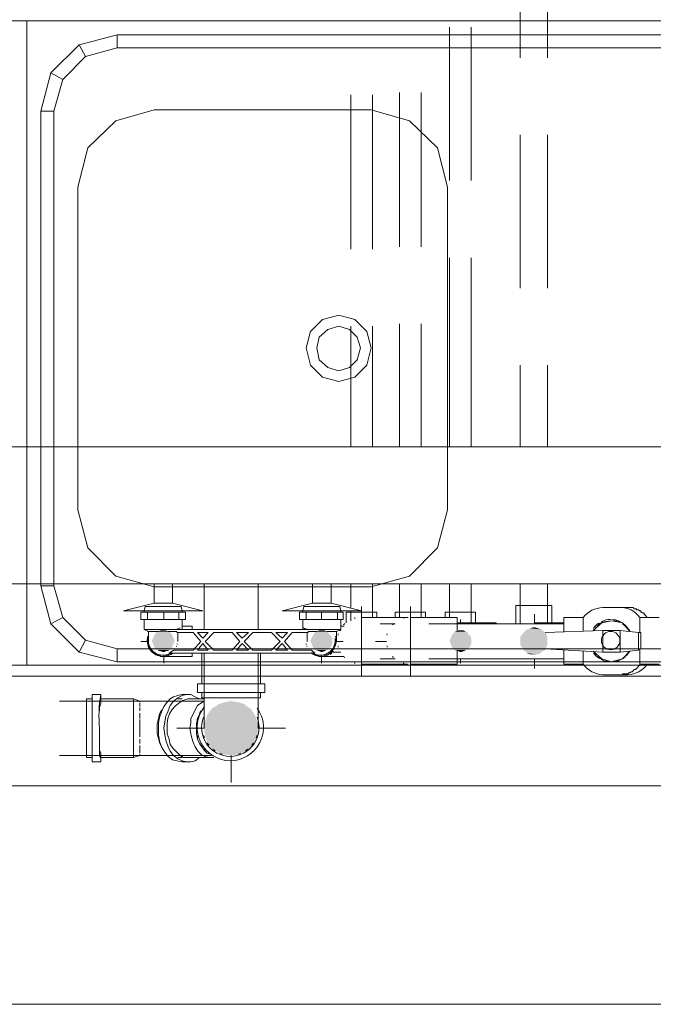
# Model space of a CAD drawing. Header units: millimetres. Extents: x 352 to 350573, y -22 to 37733.
# Tile 90 of 214: x 67721 to 68881, y 7552 to 9354. Entities that reach past the tile are written whole.
import ezdxf

# ---------------------------------------------------------------- set-up
doc = ezdxf.new("R2010")
doc.units = ezdxf.units.MM
for name, color, linetype, true_color in [('PDF$_83$-$Floor$Plan$-$В_Этаж$01_Сводный$A-DETL-MBND', 7, 'Continuous', 0xdd3700), ('PDF$_83$-$Floor$Plan$-$В_Этаж$01_Сводный$P-PIPE-CNTR', 150, 'Continuous', 0x007fff), ('PDF$_83$new_ifc_RVT-1-В_Этаж$01_Сводный$A-WALL', 7, 'Continuous', 0xdddd6e), ('PDF$_83$new_ifc_RVT-1-В_Этаж$01_Сводный$I-FURN', 7, 'Continuous', 0xbababa)]:
    doc.layers.add(name, color=color, linetype=linetype, true_color=true_color)
for name, color, linetype in [('PDF$_83$-$Floor$Plan$-$В_Этаж$01_Сводный$M-EQPM', 2, 'Continuous'), ('PDF$_83$-$Floor$Plan$-$В_Этаж$01_Сводный$M-HVAC-DUCT', 5, 'Continuous'), ('PDF$_83$-$Floor$Plan$-$В_Этаж$01_Сводный$P-PIPE', 3, 'Continuous')]:
    doc.layers.add(name, color=color, linetype=linetype)

msp = doc.modelspace()

# ---------------------------------------------------------------- linework, layer by layer
at = {"layer": 'PDF$_83$-$Floor$Plan$-$В_Этаж$01_Сводный$A-DETL-MBND', "color": 150, "lineweight": 0, "true_color": 0x007fff}
for points in [[(68637.6, 9567.1), (68637.6, 9284.6)], [(68687.3, 9284.6), (68687.3, 9567.1)], [(68637.6, 9143.4), (68637.6, 8862.9)], [(68687.3, 8862.9), (68687.3, 9143.4)], [(68637.6, 8721.7), (68637.6, 8572.5)], [(68687.3, 8572.5), (68687.3, 8721.7)], [(68637.6, 8321.9), (68637.6, 8248.3)], [(68687.3, 8250.3), (68687.3, 8321.9)], [(68695.3, 8250.3), (68695.3, 8282.1), (68663.5, 8282.1), (68629.6, 8282.1), (68629.6, 8248.3)], [(68663.5, 8184.6), (68661.5, 8184.6), (68659.5, 8184.6), (68657.5, 8184.6), (68655.5, 8184.6)]]:
    msp.add_lwpolyline(points, dxfattribs=at)
at = {"layer": 'PDF$_83$-$Floor$Plan$-$В_Этаж$01_Сводный$A-DETL-MBND', "color": 220, "lineweight": 0, "true_color": 0xff00bf}
for points in [[(68508.3, 9340.3), (68508.3, 9059.8)], [(68548.1, 9059.8), (68548.1, 9340.3)], [(68508.3, 8918.6), (68508.3, 8572.5)], [(68548.1, 8572.5), (68548.1, 8918.6)], [(68508.3, 8321.9), (68508.3, 8260.2)], [(68548.1, 8250.3), (68548.1, 8321.9)], [(68556, 8250.3), (68556, 8270.1), (68528.2, 8270.1), (68500.3, 8270.1), (68500.3, 8260.2)]]:
    msp.add_lwpolyline(points, dxfattribs=at)
at = {"layer": 'PDF$_83$-$Floor$Plan$-$В_Этаж$01_Сводный$A-DETL-MBND', "color": 5, "lineweight": 0}
for points in [[(68327.3, 9217), (68327.3, 8934.5)], [(68367.1, 8934.5), (68367.1, 9217)], [(68327.3, 8793.3), (68327.3, 8572.5)], [(68367.1, 8572.5), (68367.1, 8793.3)], [(68327.3, 8321.9), (68327.3, 8278.1)], [(68367.1, 8260.2), (68367.1, 8321.9)], [(68327.3, 8272.1), (68327.3, 8254.2)], [(68375, 8260.2), (68375, 8270.1), (68347.2, 8270.1), (68319.3, 8270.1), (68319.3, 8250.3)]]:
    msp.add_lwpolyline(points, dxfattribs=at)
at = {"layer": 'PDF$_83$-$Floor$Plan$-$В_Этаж$01_Сводный$A-DETL-MBND', "color": 1, "lineweight": 0}
for points in [[(68416.8, 9221), (68416.8, 8938.5)], [(68456.6, 8938.5), (68456.6, 9221)], [(68416.8, 8797.3), (68416.8, 8572.5)], [(68456.6, 8572.5), (68456.6, 8797.3)], [(68416.8, 8321.9), (68416.8, 8260.2)], [(68456.6, 8260.2), (68456.6, 8321.9)], [(68464.5, 8260.2), (68464.5, 8270.1), (68436.7, 8270.1), (68408.8, 8270.1), (68408.8, 8260.2)]]:
    msp.add_lwpolyline(points, dxfattribs=at)
at = {"layer": 'PDF$_83$-$Floor$Plan$-$В_Этаж$01_Сводный$A-DETL-MBND', "lineweight": 0}
for points in [[(67941.4, 8105), (67941.4, 8107), (67794.2, 8107)], [(67941.4, 8103.1), (67941.4, 8101.1), (67941.4, 8099.1)], [(67941.4, 8095.1), (67941.4, 8089.1)], [(67941.4, 8085.1), (67941.4, 8081.2), (67941.4, 8075.2)], [(67941.4, 8071.2), (67941.4, 8065.3), (67941.4, 8057.3), (67941.4, 8049.3), (67941.4, 8043.4)], [(67941.4, 8037.4), (67941.4, 8029.5)], [(67941.4, 8025.5), (67941.4, 8017.5)], [(67794.2, 8007.6), (67941.4, 8007.6), (67941.4, 8009.6)], [(67941.4, 8015.5), (67941.4, 8013.5), (67941.4, 8011.6)]]:
    msp.add_lwpolyline(points, dxfattribs=at)
at = {"layer": 'PDF$_83$-$Floor$Plan$-$В_Этаж$01_Сводный$M-EQPM', "lineweight": 0}
for points in [[(68019, 8270.1), (68019, 8272.1), (68017, 8280.1), (67951.3, 8280.1), (67949.3, 8272.1), (67949.3, 8270.1)], [(68019, 8272.1), (67949.3, 8272.1)], [(68309.4, 8270.1), (68309.4, 8272.1), (68307.4, 8280.1), (68241.8, 8280.1), (68239.8, 8272.1), (68239.8, 8270.1)], [(68309.4, 8272.1), (68239.8, 8272.1)], [(67985.2, 8270.1), (67985.2, 8256.2), (67955.3, 8256.2), (67943.4, 8256.2), (67943.4, 8270.1), (67955.3, 8270.1), (67985.2, 8270.1), (68013, 8270.1), (68024.9, 8270.1), (68024.9, 8256.2), (68013, 8256.2), (67985.2, 8256.2)], [(67949.3, 8256.2), (67949.3, 8238.3), (67957.3, 8234.3), (67957.3, 8216.4)], [(67955.3, 8256.2), (67955.3, 8270.1)], [(68013, 8270.1), (68013, 8256.2)], [(68019, 8238.3), (68019, 8256.2)], [(68273.6, 8270.1), (68273.6, 8256.2), (68245.7, 8256.2), (68233.8, 8256.2), (68233.8, 8270.1), (68245.7, 8270.1), (68273.6, 8270.1), (68303.4, 8270.1), (68313.4, 8270.1), (68313.4, 8256.2), (68303.4, 8256.2), (68273.6, 8256.2)], [(68239.8, 8256.2), (68239.8, 8238.3)], [(68245.7, 8256.2), (68245.7, 8270.1)], [(68301.4, 8216.4), (68301.4, 8234.3), (68309.4, 8238.3), (68309.4, 8256.2)], [(68303.4, 8270.1), (68303.4, 8256.2)], [(68309.4, 8238.3), (68241.8, 8238.3), (68017, 8238.3), (67949.3, 8238.3)], [(68017, 8238.3), (68017, 8238.3)], [(68241.8, 8238.3), (68241.8, 8238.3)], [(67975.2, 8234.3), (67957.3, 8234.3)], [(68265.6, 8234.3), (68249.7, 8234.3), (68249.7, 8232.3), (68219.9, 8232.3), (68206, 8216.4), (68219.9, 8200.5), (68255.7, 8200.5), (68261.6, 8194.6), (67995.1, 8194.6), (68003.1, 8200.5), (68038.9, 8200.5), (68052.8, 8216.4), (68038.9, 8232.3), (68009, 8232.3), (68009, 8234.3), (67993.1, 8234.3)], [(68011, 8216.4), (68011, 8232.3)], [(68247.7, 8232.3), (68247.7, 8216.4)], [(68301.4, 8234.3), (68283.5, 8234.3)]]:
    msp.add_lwpolyline(points, dxfattribs=at)
for points in [[(68066.7, 8232.3), (68056.8, 8222.4), (68046.8, 8232.3)], [(68076.7, 8200.5), (68060.7, 8216.4), (68076.7, 8232.3), (68110.5, 8232.3), (68124.4, 8216.4), (68110.5, 8200.5)], [(68128.4, 8222.4), (68118.4, 8232.3), (68140.3, 8232.3)], [(68148.3, 8200.5), (68132.4, 8216.4), (68148.3, 8232.3), (68182.1, 8232.3), (68198, 8216.4), (68182.1, 8200.5)], [(68190, 8232.3), (68211.9, 8232.3), (68202, 8222.4)], [(68046.8, 8200.5), (68056.8, 8212.5), (68066.7, 8200.5)], [(68118.4, 8200.5), (68128.4, 8212.5), (68140.3, 8200.5)], [(68190, 8200.5), (68202, 8212.5), (68211.9, 8200.5)]]:
    msp.add_lwpolyline(points, close=True, dxfattribs=at)
for centre, radius, start, end in [((67703.6, 9022.3), 841.2, 291.1263, 291.7259), ((68552.1, 9022.3), 841.2, 248.2741, 248.8737), ((67983.6, 8217.8), 26.8, 193.3262, 196.6778), ((67983.6, 8217.8), 26.9, 335.562, 337.6039), ((67983.6, 8217.8), 26.9, 344.6903, 346.2063), ((67983.6, 8217.8), 26.9, 345.7392, 347.7828), ((68272.1, 8217.8), 26.9, 192.2172, 194.2608), ((68272.1, 8217.8), 26.9, 193.7937, 195.3097), ((68272.1, 8217.8), 26.9, 202.3961, 204.438), ((68272.1, 8217.8), 26.8, 343.3222, 346.6738), ((67983.6, 8217.8), 26.9, 225, 226.6751), ((67983.6, 8217.8), 26.9, 252.9328, 256.2725), ((67983.6, 8217.8), 26.9, 279.6409, 285.0012), ((67983.6, 8217.8), 26.9, 288.8475, 292.2968), ((67983.6, 8217.8), 26.8, 298.0036, 304.2614), ((68272.1, 8217.8), 26.8, 235.7386, 241.9964), ((68272.1, 8217.8), 26.9, 254.999, 257.7989), ((68272.1, 8217.8), 26.8, 283.3262, 286.6778), ((68272.1, 8217.8), 26.9, 313.3249, 315)]:
    msp.add_arc(centre, radius, start, end, dxfattribs=at)
at = {"layer": 'PDF$_83$-$Floor$Plan$-$В_Этаж$01_Сводный$M-HVAC-DUCT', "lineweight": 0}
msp.add_lwpolyline([(70591, 8572.5), (67000.5, 8572.5), (67000.5, 8321.9), (70591, 8321.9)], close=True, dxfattribs=at)
at = {"layer": 'PDF$_83$-$Floor$Plan$-$В_Этаж$01_Сводный$P-PIPE', "color": 150, "lineweight": 0, "true_color": 0x007fff}
for points in [[(67967.3, 8321.9), (67967.3, 8286.1), (67911.6, 8272.1), (67949.3, 8272.1), (67949.3, 8270.1)], [(68019, 8270.1), (68019, 8272.1), (68056.8, 8272.1), (68001.1, 8286.1), (68001.1, 8321.9)], [(67967.3, 8286.1), (68001.1, 8286.1)], [(67949.3, 8256.2), (67949.3, 8244.3)], [(68036.9, 8238.3), (68036.9, 8244.3), (68019, 8244.3), (68019, 8256.2)], [(67949.3, 8244.3), (67949.3, 8244.3)], [(67949.3, 8244.3), (67949.3, 8244.3)], [(68019, 8244.3), (68019, 8244.3)], [(68019, 8244.3), (68019, 8244.3)], [(68717.2, 8250.3), (68663.5, 8250.3), (68663.5, 8248.3)], [(67955.3, 8234.3), (67957.3, 8234.3)], [(67957.3, 8224.4), (67957.3, 8222.4), (67957.3, 8220.4), (67955.3, 8218.4), (67955.3, 8216.4), (67957.3, 8214.4), (67957.3, 8212.5), (67957.3, 8210.5), (67957.3, 8208.5), (67957.3, 8206.5), (67959.3, 8206.5), (67959.3, 8204.5), (67959.3, 8202.5), (67961.3, 8202.5), (67961.3, 8200.5), (67963.3, 8198.5), (67963.3, 8196.5), (67965.3, 8196.5), (67967.3, 8194.6), (67969.2, 8194.6), (67969.2, 8192.6), (67971.2, 8192.6), (67973.2, 8192.6), (67973.2, 8190.6), (67975.2, 8190.6), (67977.2, 8190.6), (67979.2, 8190.6), (67979.2, 8188.6), (67981.2, 8188.6), (67983.2, 8188.6), (67985.2, 8188.6), (68036.9, 8188.6), (68036.9, 8194.6)], [(67985.2, 8188.6), (67991.1, 8190.6)], [(67993.1, 8190.6), (67997.1, 8192.6)], [(68663.5, 8184.6), (68717.2, 8184.6)], [(68663.5, 8184.6), (68663.5, 8184.6)]]:
    msp.add_lwpolyline(points, dxfattribs=at)
at = {"layer": 'PDF$_83$-$Floor$Plan$-$В_Этаж$01_Сводный$P-PIPE', "color": 22, "lineweight": 0, "true_color": 0xdd3700}
for points in [[(68058.8, 8321.9), (68058.8, 8238.3)], [(68158.2, 8238.3), (68158.2, 8321.9)], [(68054.8, 8194.6), (68054.8, 8138.9)], [(68058.8, 8194.6), (68058.8, 8109), (68058.8, 8107), (68058.8, 8105), (68058.8, 8103.1), (68058.8, 8101.1), (68058.8, 8099.1), (68058.8, 8097.1), (68058.8, 8095.1), (68058.8, 8093.1), (68058.8, 8091.1), (68058.8, 8089.1), (68058.8, 8087.1), (68058.8, 8085.1), (68058.8, 8083.2), (68058.8, 8081.2), (68058.8, 8079.2), (68058.8, 8077.2), (68058.8, 8075.2), (68058.8, 8073.2), (68058.8, 8071.2), (68058.8, 8069.2), (68058.8, 8067.2), (68058.8, 8065.3), (68058.8, 8063.3), (68058.8, 8061.3), (68058.8, 8059.3), (68058.8, 8057.3)], [(68158.2, 8057.3), (68158.2, 8059.3), (68158.2, 8061.3), (68158.2, 8063.3), (68158.2, 8065.3), (68158.2, 8067.2), (68158.2, 8069.2), (68158.2, 8071.2), (68158.2, 8073.2), (68158.2, 8075.2), (68158.2, 8077.2), (68158.2, 8079.2), (68158.2, 8081.2), (68158.2, 8083.2), (68158.2, 8085.1), (68158.2, 8087.1), (68158.2, 8089.1), (68158.2, 8091.1), (68158.2, 8093.1), (68158.2, 8095.1), (68158.2, 8097.1), (68158.2, 8099.1), (68158.2, 8101.1), (68158.2, 8103.1), (68158.2, 8105), (68158.2, 8107), (68158.2, 8109), (68158.2, 8194.6)], [(68162.2, 8138.9), (68162.2, 8194.6)], [(67853.9, 8111), (67843.9, 8111), (67843.9, 8109), (67843.9, 8107), (67843.9, 8103.1), (67843.9, 8097.1), (67843.9, 8091.1), (67843.9, 8083.2), (67843.9, 8075.2), (67843.9, 8067.2), (67843.9, 8057.3), (67843.9, 8047.4), (67843.9, 8037.4), (67843.9, 8027.5), (67843.9, 8019.5), (67843.9, 8013.5), (67843.9, 8007.6), (67843.9, 8003.6), (67853.9, 8003.6)], [(67867.8, 8089.1), (67867.8, 8095.1), (67869.8, 8103.1), (67869.8, 8107), (67869.8, 8109), (67869.8, 8111), (67869.8, 8115), (67869.8, 8117), (67869.8, 8119), (67853.9, 8119), (67853.9, 8117), (67853.9, 8115), (67853.9, 8111), (67853.9, 8105), (67853.9, 8097.1), (67853.9, 8087.1), (67853.9, 8077.2), (67853.9, 8067.2), (67853.9, 8057.3), (67853.9, 8045.4), (67853.9, 8033.4), (67853.9, 8023.5), (67853.9, 8013.5), (67853.9, 8005.6), (67853.9, 7999.6), (67853.9, 7997.6), (67853.9, 7995.6), (67869.8, 7995.6)], [(67941.4, 8107), (67929.5, 8111), (67869.8, 8111)], [(67929.5, 8111), (67929.5, 8109), (67929.5, 8107), (67929.5, 8103.1), (67929.5, 8099.1), (67929.5, 8091.1), (67929.5, 8083.2), (67929.5, 8075.2), (67929.5, 8067.2), (67929.5, 8057.3), (67929.5, 8047.4), (67929.5, 8039.4), (67929.5, 8029.5), (67929.5, 8023.5), (67929.5, 8015.5), (67929.5, 8011.6), (67929.5, 8007.6), (67929.5, 8003.6)], [(68054.8, 8122.9), (68054.8, 8113), (68162.2, 8113), (68162.2, 8122.9)], [(67941.4, 8105), (67941.4, 8107), (67961.3, 8107), (67963.3, 8107), (67965.3, 8107), (67967.3, 8107), (67969.2, 8107), (67971.2, 8107), (67973.2, 8107), (67975.2, 8107), (67977.2, 8107), (67979.2, 8107), (67981.2, 8107), (67983.2, 8107), (67985.2, 8107), (67987.1, 8107), (67989.1, 8107), (67991.1, 8107), (67993.1, 8107), (67995.1, 8107), (67997.1, 8107), (68058.8, 8107), (68052.8, 8103.1), (68046.8, 8099.1), (68042.8, 8091.1), (68038.9, 8083.2), (68034.9, 8075.2), (68034.9, 8067.2), (68032.9, 8057.3), (68034.9, 8067.2), (68034.9, 8075.2), (68038.9, 8083.2), (68042.8, 8091.1), (68046.8, 8099.1), (68052.8, 8103.1), (68058.8, 8107)], [(67941.4, 8107), (67941.4, 8107)], [(67941.4, 8101.1), (67941.4, 8099.1), (67941.4, 8097.1)], [(67941.4, 8095.1), (67941.4, 8093.1)], [(67941.4, 8081.2), (67941.4, 8075.2)], [(67941.4, 8073.2), (67941.4, 8071.2), (67941.4, 8069.2)], [(67941.4, 8043.4), (67941.4, 8041.4)], [(67941.4, 8043.4), (67941.4, 8043.4)], [(67867.8, 8025.5), (67867.8, 8017.5), (67869.8, 8011.6), (67869.8, 8007.6), (67869.8, 8003.6)], [(67941.4, 8037.4), (67941.4, 8031.4)], [(67941.4, 8021.5), (67941.4, 8019.5)], [(67941.4, 8017.5), (67941.4, 8015.5), (67941.4, 8013.5)], [(67941.4, 8007.6), (67941.4, 8007.6)], [(68072.7, 8007.6), (67997.1, 8007.6), (67995.1, 8007.6), (67993.1, 8007.6), (67991.1, 8007.6), (67989.1, 8007.6), (67987.1, 8007.6), (67985.2, 8007.6), (67983.2, 8007.6), (67981.2, 8007.6), (67979.2, 8007.6), (67977.2, 8007.6), (67975.2, 8007.6), (67973.2, 8007.6), (67971.2, 8007.6), (67969.2, 8007.6), (67967.3, 8007.6), (67965.3, 8007.6), (67963.3, 8007.6), (67961.3, 8007.6), (67941.4, 8007.6)]]:
    msp.add_lwpolyline(points, dxfattribs=at)
at = {"layer": 'PDF$_83$-$Floor$Plan$-$В_Этаж$01_Сводный$P-PIPE', "color": 220, "lineweight": 0, "true_color": 0xff00bf}
for points in [[(68257.7, 8321.9), (68257.7, 8286.1), (68202, 8272.1), (68239.8, 8272.1), (68239.8, 8270.1)], [(68309.4, 8270.1), (68309.4, 8272.1), (68347.2, 8272.1), (68291.5, 8286.1), (68291.5, 8321.9)], [(68257.7, 8286.1), (68291.5, 8286.1)], [(68239.8, 8256.2), (68239.8, 8244.3)], [(68315.4, 8244.3), (68309.4, 8244.3), (68309.4, 8256.2)], [(68239.8, 8244.3), (68239.8, 8244.3)], [(68239.8, 8244.3), (68239.8, 8244.3)], [(68309.4, 8236.3), (68307.4, 8236.3)], [(68309.4, 8244.3), (68309.4, 8244.3)], [(68309.4, 8244.3), (68309.4, 8244.3)], [(68593.8, 8248.3), (68593.8, 8250.3), (68554.1, 8250.3), (68522.2, 8250.3)], [(68301.4, 8234.3), (68301.4, 8234.3)], [(68257.7, 8194.6), (68259.7, 8192.6), (68261.6, 8192.6), (68263.6, 8190.6), (68265.6, 8190.6), (68267.6, 8190.6), (68269.6, 8188.6), (68271.6, 8188.6), (68273.6, 8188.6), (68315.4, 8188.6)], [(68273.6, 8188.6), (68281.5, 8190.6)], [(68283.5, 8190.6), (68287.5, 8192.6)], [(68289.5, 8192.6), (68295.5, 8198.5)], [(68295.5, 8196.5), (68309.4, 8196.5)], [(68522.2, 8184.6), (68554.1, 8184.6), (68593.8, 8184.6)], [(68593.8, 8184.6), (68593.8, 8184.6)]]:
    msp.add_lwpolyline(points, dxfattribs=at)
at = {"layer": 'PDF$_83$-$Floor$Plan$-$В_Этаж$01_Сводный$P-PIPE', "color": 1, "lineweight": 0}
for points in [[(68856.4, 8260.2, 0.26679), (68820.6, 8278.1), (68788.8, 8278.1, 0.224866), (68753, 8260.2)], [(68821.5, 8252, 0.108182), (68805.5, 8256.5, -0.108182), (68820.6, 8252.2), (68824.6, 8250.3)], [(68788.8, 8182.6), (68786.8, 8182.6, 0.116871), (68803.2, 8179, -0.116871), (68785.8, 8183.1)], [(68830.5, 8188.6), (68824.6, 8184.6), (68820.6, 8182.6, -0.108182), (68805.5, 8179, 0.108182), (68821.5, 8183.5)], [(68753, 8174.7, 0.217), (68788.8, 8154.8), (68820.6, 8154.8), (68822.6, 8154.8), (68824.6, 8154.8), (68824.6, 8156.8), (68826.6, 8156.8), (68828.6, 8156.8), (68830.5, 8156.8), (68832.5, 8156.8), (68834.5, 8156.8), (68836.5, 8158.7), (68838.5, 8158.7), (68840.5, 8160.7), (68842.5, 8160.7), (68844.5, 8162.7), (68846.5, 8164.7), (68848.5, 8164.7), (68850.4, 8166.7), (68852.4, 8168.7), (68854.4, 8170.7), (68856.4, 8172.7), (68856.4, 8174.7), (68892.2, 8174.7)]]:
    msp.add_lwpolyline(points, format="xyb", dxfattribs=at)
at = {"layer": 'PDF$_83$-$Floor$Plan$-$В_Этаж$01_Сводный$P-PIPE', "color": 5, "lineweight": 0}
for points in [[(68800.7, 8278.1), (68802.7, 8278.1)], [(68870.3, 8260.2), (68868.3, 8262.2), (68866.4, 8264.2), (68864.4, 8266.2), (68864.4, 8268.2), (68862.4, 8268.2), (68860.4, 8270.1), (68858.4, 8270.1), (68858.4, 8272.1), (68856.4, 8272.1), (68854.4, 8274.1), (68852.4, 8274.1), (68850.4, 8274.1), (68850.4, 8276.1), (68848.5, 8276.1), (68846.5, 8276.1), (68844.5, 8278.1), (68842.5, 8278.1), (68840.5, 8278.1), (68838.5, 8278.1), (68836.5, 8278.1), (68834.5, 8278.1), (68820.6, 8278.1)], [(68432.7, 8260.2), (68347.2, 8260.2), (68347.2, 8174.7), (68432.7, 8174.7)], [(68808.7, 8254.2), (68810.7, 8254.2)], [(68814.6, 8254.2), (68812.6, 8254.2)], [(68408.8, 8248.3), (68381, 8248.3)], [(68381, 8184.6), (68408.8, 8184.6)], [(68812.6, 8180.6), (68814.6, 8180.6)], [(68802.7, 8154.8), (68800.7, 8154.8)]]:
    msp.add_lwpolyline(points, dxfattribs=at)
for points in [[(68335.6, 8259.3, 0.011767), (68333.6, 8258.8, -0.011767)], [(68811.9, 8256.2, 0.010811), (68810.2, 8255.9, -0.010811)], [(68316.7, 8249.2, 0.02009), (68314.3, 8246.8, -0.02009)], [(68314.6, 8188.4, 0.014621), (68316.3, 8186.7, -0.014621)], [(68333.6, 8176.7, 0.011767), (68335.6, 8176.2, -0.011767)]]:
    msp.add_lwpolyline(points, format="xyb", close=True, dxfattribs=at)
at = {"layer": 'PDF$_83$-$Floor$Plan$-$В_Этаж$01_Сводный$P-PIPE', "color": 1, "lineweight": 0}
for points in [[(68522.2, 8236.3), (68522.2, 8260.2), (68436.7, 8260.2), (68436.7, 8174.7), (68522.2, 8174.7), (68522.2, 8198.5)], [(68753, 8236.3), (68753, 8260.2), (68717.2, 8260.2), (68717.2, 8234.3)], [(68838.5, 8234.3), (68824.6, 8250.3), (68804.7, 8254.2), (68786.8, 8250.3), (68770.9, 8236.3)], [(68790.8, 8252.2), (68804.7, 8254.2), (68818.6, 8252.2)], [(68892.2, 8260.2), (68856.4, 8260.2), (68856.4, 8232.3)], [(68717.2, 8248.3), (68470.5, 8248.3)], [(68788.8, 8236.3), (68683.4, 8232.3)], [(68772.9, 8236.3), (68776.8, 8242.3)], [(68778.8, 8244.3), (68784.8, 8250.3)], [(68786.8, 8250.3), (68788.8, 8252.2)], [(68788.8, 8252.2), (68788.8, 8252.2)], [(68820.6, 8252.2), (68820.6, 8252.2)], [(68854.4, 8232.3), (68858.4, 8232.3), (68858.4, 8202.5), (68854.4, 8200.5), (68854.4, 8232.3), (68820.6, 8236.3)], [(68824.6, 8248.3), (68830.5, 8244.3)], [(68832.5, 8242.3), (68838.5, 8236.3)], [(68683.4, 8202.5), (68788.8, 8196.5)], [(68717.2, 8200.5), (68717.2, 8174.7), (68753, 8174.7), (68753, 8198.5)], [(68820.6, 8196.5), (68854.4, 8200.5)], [(68856.4, 8200.5), (68856.4, 8174.7)], [(68470.5, 8184.6), (68717.2, 8184.6)], [(68770.9, 8198.5), (68786.8, 8184.6), (68804.7, 8178.6), (68824.6, 8184.6), (68838.5, 8198.5), (68832.5, 8190.6)], [(68776.8, 8190.6), (68772.9, 8196.5)], [(68784.8, 8184.6), (68778.8, 8188.6)], [(68788.8, 8182.6), (68788.8, 8182.6)], [(68820.6, 8182.6), (68820.6, 8182.6)], [(68818.6, 8180.6), (68804.7, 8178.6), (68790.8, 8180.6)]]:
    msp.add_lwpolyline(points, dxfattribs=at)
for points in [[(68803.2, 8256.6, 0.116871), (68785.8, 8252.4, -0.116871)], [(68781.4, 8249.8, 0.089278), (68771.6, 8240.2, -0.089278)], [(68835.7, 8238.9, 0.091477), (68826.1, 8249.1, -0.091477)], [(68786.3, 8217.8, 1), (68820.1, 8217.8, 1)], [(68771.5, 8195.5, 0.090608), (68781.4, 8185.7, -0.090608)], [(68826.1, 8186.4, 0.091477), (68835.7, 8196.7, -0.091477)]]:
    msp.add_lwpolyline(points, format="xyb", close=True, dxfattribs=at)
msp.add_lwpolyline([(68820.6, 8196.5), (68820.6, 8236.3), (68788.8, 8236.3), (68788.8, 8196.5)], close=True, dxfattribs=at)
at = {"layer": 'PDF$_83$-$Floor$Plan$-$В_Этаж$01_Сводный$P-PIPE', "color": 150, "lineweight": 0, "true_color": 0x007fff}
for points in [[(67999.1, 8192.6), (68001.1, 8194.6, -0.622317), (67954.8, 8217.8, -0.071332), (67956, 8225.9)], [(67957.1, 8221.8, 0.037407), (67956.8, 8217.8, 0.610772), (67999.3, 8195.9)]]:
    msp.add_lwpolyline(points, format="xyb", dxfattribs=at)
at = {"layer": 'PDF$_83$-$Floor$Plan$-$В_Этаж$01_Сводный$P-PIPE', "color": 220, "lineweight": 0, "true_color": 0xff00bf}
for points in [[(68254.5, 8194.9, 0.622317), (68300.9, 8217.8, 0.071332), (68299.8, 8225.9)], [(68256.4, 8195.9, 0.610772), (68298.9, 8217.8, 0.037407), (68298.6, 8221.8)]]:
    msp.add_lwpolyline(points, format="xyb", dxfattribs=at)
at = {"layer": 'PDF$_83$-$Floor$Plan$-$В_Этаж$01_Сводный$P-PIPE', "color": 5, "lineweight": 0}
for points in [[(68810.2, 8179.6, 0.010811), (68811.9, 8179.3, -0.010811), (68810.7, 8178.6), (68808.7, 8180.6)], [(68820.6, 8154.8), (68834.5, 8154.8, 0.217), (68870.3, 8174.7)]]:
    msp.add_lwpolyline(points, format="xyb", dxfattribs=at)
at = {"layer": 'PDF$_83$-$Floor$Plan$-$В_Этаж$01_Сводный$P-PIPE', "color": 22, "lineweight": 0, "true_color": 0xdd3700}
for points in [[(68170.1, 8138.9), (68046.8, 8138.9), (68046.8, 8122.9), (68170.1, 8122.9)], [(67975.2, 8057.3), (67975.2, 8067.2), (67977.2, 8077.2), (67981.2, 8087.1), (67985.2, 8097.1), (67991.1, 8105), (67997.1, 8111), (68003.1, 8115), (68011, 8117), (68019, 8119), (68028.9, 8119), (68019, 8119), (68011, 8117), (68003.1, 8115), (67997.1, 8111), (67991.1, 8105), (67985.2, 8097.1), (67981.2, 8087.1), (67977.2, 8077.2), (67975.2, 8067.2)], [(67985.2, 8057.3), (67987.1, 8069.2), (67989.1, 8079.2), (67993.1, 8089.1), (67997.1, 8099.1), (68003.1, 8107), (68011, 8113), (68019, 8117), (68026.9, 8119), (68034.9, 8119), (68042.8, 8115), (68050.8, 8111), (68042.8, 8115), (68034.9, 8119), (68026.9, 8119), (68019, 8117), (68011, 8113), (68003.1, 8107), (67997.1, 8099.1), (67993.1, 8089.1), (67989.1, 8079.2), (67987.1, 8069.2), (67985.2, 8057.3), (67987.1, 8045.4), (67989.1, 8035.4), (67993.1, 8023.5), (67997.1, 8015.5), (68003.1, 8007.6), (68011, 8001.6), (68019, 7997.6), (68026.9, 7995.6), (68034.9, 7995.6), (68042.8, 7997.6), (68050.8, 8003.6), (68042.8, 7997.6), (68034.9, 7995.6), (68026.9, 7995.6), (68019, 7997.6), (68011, 8001.6), (68003.1, 8007.6), (67997.1, 8015.5), (67993.1, 8023.5), (67989.1, 8035.4), (67987.1, 8045.4)], [(68011, 8111), (68019, 8111)], [(68028.9, 8111), (68058.8, 8111)], [(68046.8, 8037.4), (68046.8, 8043.4), (68046.8, 8037.4), (68044.8, 8047.4), (68044.8, 8057.3), (68044.8, 8065.3), (68046.8, 8075.2), (68050.8, 8083.2), (68054.8, 8089.1), (68058.8, 8097.1), (68058.8, 8095.1), (68058.8, 8097.1), (68054.8, 8089.1), (68050.8, 8083.2), (68046.8, 8075.2), (68044.8, 8065.3), (68044.8, 8055.3), (68044.8, 8047.4)], [(67973.2, 8057.3), (67973.2, 8065.3), (67975.2, 8075.2), (67977.2, 8083.2), (67981.2, 8091.1), (67977.2, 8083.2), (67975.2, 8075.2), (67973.2, 8065.3), (67973.2, 8057.3), (67973.2, 8047.4), (67975.2, 8039.4), (67977.2, 8031.4), (67981.2, 8023.5), (67977.2, 8031.4), (67975.2, 8039.4), (67973.2, 8047.4)], [(68046.8, 8071.2), (68046.8, 8075.2)], [(68050.8, 8085.1), (68052.8, 8089.1)], [(68019, 7995.6), (68009, 7997.6), (68001.1, 7999.6), (67993.1, 8005.6), (67987.1, 8013.5), (67981.2, 8023.5), (67977.2, 8033.4), (67975.2, 8045.4), (67975.2, 8057.3), (67975.2, 8045.4), (67977.2, 8033.4), (67981.2, 8023.5), (67987.1, 8013.5), (67993.1, 8005.6), (68001.1, 7999.6), (68009, 7997.6), (68019, 7995.6), (68028.9, 7995.6)], [(68028.9, 8003.6), (68021, 8003.6), (68015, 8007.6), (68009, 8013.5), (68003.1, 8019.5), (67997.1, 8027.5), (67995.1, 8037.4), (67991.1, 8047.4), (67991.1, 8057.3), (67991.1, 8047.4), (67995.1, 8037.4), (67997.1, 8027.5), (68003.1, 8019.5), (68009, 8013.5), (68015, 8007.6), (68021, 8003.6), (68028.9, 8003.6), (68070.7, 8003.6)], [(68070.7, 8009.6), (68066.7, 8011.6), (68070.7, 8009.6), (68064.7, 8011.6), (68058.8, 8017.5), (68054.8, 8023.5), (68050.8, 8029.5), (68046.8, 8037.4), (68050.8, 8029.5), (68054.8, 8023.5), (68058.8, 8017.5), (68064.7, 8011.6)], [(68052.8, 8025.5), (68050.8, 8029.5)], [(68019, 8003.6), (68011, 8003.6)], [(68060.7, 8015.5), (68058.8, 8019.5)]]:
    msp.add_lwpolyline(points, close=True, dxfattribs=at)
for points in [[(67869.8, 8119, 0.071068), (67867.8, 8057.3), (67867.8, 8045.4), (67867.8, 8035.4), (67867.8, 8023.5), (67867.8, 8015.5), (67867.8, 8007.6), (67869.8, 8001.6), (67869.8, 7997.6), (67869.8, 7995.6), (67869.8, 7997.6), (67869.8, 8003.6), (67929.5, 8003.6), (67941.4, 8007.6), (67941.4, 8009.6)], [(68057.7, 8094, 0.61087), (68107, 7998, 0.610936), (68156.2, 8094)], [(68057.7, 8077.4, 0.525363), (68107, 8005.9, 0.525149), (68156.2, 8077.4)]]:
    msp.add_lwpolyline(points, format="xyb", dxfattribs=at)
msp.add_lwpolyline([(68028.9, 8111, 0.368459), (67991.1, 8057.3, -0.368459)], format="xyb", close=True, dxfattribs=at)
at = {"layer": 'PDF$_83$-$Floor$Plan$-$В_Этаж$01_Сводный$P-PIPE', "color": 1, "lineweight": 0}
for start, end in [(103.6449, 106.3415), (132.6596, 137.2634), (163.3225, 166.6742), (193.3258, 196.6775), (223.3247, 226.6753), (253.6585, 256.3551)]:
    msp.add_arc((68435.2, 8217.8), 42.8, start, end, dxfattribs=at)
at = {"layer": 'PDF$_83$-$Floor$Plan$-$В_Этаж$01_Сводный$P-PIPE', "color": 5, "lineweight": 0}
for start, end in [(163.3225, 166.6742), (193.3258, 196.6775)]:
    msp.add_arc((68345.7, 8217.8), 42.8, start, end, dxfattribs=at)
at = {"layer": 'PDF$_83$-$Floor$Plan$-$В_Этаж$01_Сводный$P-PIPE', "color": 22, "lineweight": 0, "true_color": 0xdd3700}
for start, end in [(196.65, 202.0108), (337.9892, 343.35), (213.4094, 219.6222), (320.3778, 326.5906), (230.3778, 236.5906), (247.9892, 253.35), (286.65, 292.0108), (303.4094, 309.6222)]:
    msp.add_arc((68107, 8058.6), 50.7, start, end, dxfattribs=at)
msp.add_ellipse((68124.6, 8176.8), major_axis=(62.8, 171.7), ratio=0.399243, start_param=2.475947, end_param=3.341297, dxfattribs=at)
msp.add_ellipse((68124.6, 8176.8), major_axis=(62.8, 171.7), ratio=0.399243, start_param=2.475947, end_param=3.341297, dxfattribs=at)
at = {"layer": 'PDF$_83$-$Floor$Plan$-$В_Этаж$01_Сводный$P-PIPE', "transparency": 33554559}
for points in [[(67979.2, 8236.3), (67995.1, 8234.3), (67973.2, 8234.3)], [(67979.2, 8236.3), (67995.1, 8234.3), (67973.2, 8234.3)], [(67985.2, 8236.3), (67989.1, 8236.3), (67979.2, 8236.3)], [(67989.1, 8236.3), (67979.2, 8236.3), (67995.1, 8234.3)], [(67985.2, 8236.3), (67989.1, 8236.3), (67979.2, 8236.3)], [(67989.1, 8236.3), (67979.2, 8236.3), (67995.1, 8234.3)], [(68269.6, 8236.3), (68283.5, 8234.3), (68263.6, 8234.3)], [(68269.6, 8236.3), (68283.5, 8234.3), (68263.6, 8234.3)], [(68273.6, 8236.3), (68279.5, 8236.3), (68269.6, 8236.3)], [(68279.5, 8236.3), (68269.6, 8236.3), (68283.5, 8234.3)], [(68273.6, 8236.3), (68279.5, 8236.3), (68269.6, 8236.3)], [(68279.5, 8236.3), (68269.6, 8236.3), (68283.5, 8234.3)], [(68524.2, 8236.3), (68538.1, 8234.3), (68518.2, 8234.3)], [(68528.2, 8236.3), (68534.2, 8236.3), (68524.2, 8236.3)], [(68534.2, 8236.3), (68524.2, 8236.3), (68538.1, 8234.3)], [(68649.5, 8238.3), (68681.4, 8234.3), (68645.6, 8234.3)], [(68675.4, 8238.3), (68651.5, 8238.3), (68649.5, 8238.3)], [(68675.4, 8238.3), (68649.5, 8238.3), (68681.4, 8234.3)], [(68655.5, 8240.3), (68675.4, 8238.3), (68651.5, 8238.3)], [(68651.5, 8238.3), (68675.4, 8238.3), (68675.4, 8238.3)], [(68663.5, 8242.3), (68669.4, 8240.3), (68655.5, 8240.3)], [(68669.4, 8240.3), (68655.5, 8240.3), (68675.4, 8238.3)], [(67965.3, 8222.4), (68005, 8216.4), (67963.3, 8216.4)], [(67965.3, 8222.4), (68005, 8216.4), (67963.3, 8216.4)], [(67967.3, 8226.4), (68003.1, 8222.4), (67965.3, 8222.4)], [(67967.3, 8226.4), (68003.1, 8222.4), (67965.3, 8222.4)], [(68003.1, 8222.4), (67965.3, 8222.4), (68005, 8216.4)], [(68003.1, 8222.4), (67965.3, 8222.4), (68005, 8216.4)], [(67969.2, 8230.4), (68001.1, 8226.4), (67967.3, 8226.4)], [(67969.2, 8230.4), (68001.1, 8226.4), (67967.3, 8226.4)], [(68001.1, 8226.4), (67967.3, 8226.4), (68003.1, 8222.4)], [(68001.1, 8226.4), (67967.3, 8226.4), (68003.1, 8222.4)], [(67973.2, 8234.3), (67999.1, 8230.4), (67969.2, 8230.4)], [(67973.2, 8234.3), (67999.1, 8230.4), (67969.2, 8230.4)], [(67999.1, 8230.4), (67969.2, 8230.4), (68001.1, 8226.4)], [(67999.1, 8230.4), (67969.2, 8230.4), (68001.1, 8226.4)], [(67995.1, 8234.3), (67973.2, 8234.3), (67999.1, 8230.4)], [(67995.1, 8234.3), (67973.2, 8234.3), (67999.1, 8230.4)], [(68255.7, 8222.4), (68293.5, 8218.4), (68253.7, 8218.4)], [(68255.7, 8222.4), (68293.5, 8218.4), (68253.7, 8218.4)], [(68293.5, 8218.4), (68253.7, 8218.4), (68293.5, 8216.4)], [(68253.7, 8218.4), (68293.5, 8216.4), (68253.7, 8216.4)], [(68293.5, 8218.4), (68253.7, 8218.4), (68293.5, 8216.4)], [(68253.7, 8218.4), (68293.5, 8216.4), (68253.7, 8216.4)], [(68257.7, 8226.4), (68293.5, 8222.4), (68255.7, 8222.4)], [(68257.7, 8226.4), (68293.5, 8222.4), (68255.7, 8222.4)], [(68293.5, 8222.4), (68255.7, 8222.4), (68293.5, 8218.4)], [(68293.5, 8222.4), (68255.7, 8222.4), (68293.5, 8218.4)], [(68259.7, 8230.4), (68291.5, 8226.4), (68257.7, 8226.4)], [(68259.7, 8230.4), (68291.5, 8226.4), (68257.7, 8226.4)], [(68291.5, 8226.4), (68257.7, 8226.4), (68293.5, 8222.4)], [(68291.5, 8226.4), (68257.7, 8226.4), (68293.5, 8222.4)], [(68263.6, 8234.3), (68287.5, 8230.4), (68259.7, 8230.4)], [(68263.6, 8234.3), (68287.5, 8230.4), (68259.7, 8230.4)], [(68287.5, 8230.4), (68259.7, 8230.4), (68291.5, 8226.4)], [(68287.5, 8230.4), (68259.7, 8230.4), (68291.5, 8226.4)], [(68283.5, 8234.3), (68263.6, 8234.3), (68287.5, 8230.4)], [(68283.5, 8234.3), (68263.6, 8234.3), (68287.5, 8230.4)], [(68510.3, 8222.4), (68548.1, 8216.4), (68508.3, 8216.4)], [(68512.3, 8226.4), (68548.1, 8222.4), (68510.3, 8222.4)], [(68548.1, 8222.4), (68510.3, 8222.4), (68548.1, 8216.4)], [(68514.3, 8230.4), (68546.1, 8226.4), (68512.3, 8226.4)], [(68546.1, 8226.4), (68512.3, 8226.4), (68548.1, 8222.4)], [(68516.3, 8232.3), (68542.1, 8230.4), (68514.3, 8230.4)], [(68542.1, 8230.4), (68514.3, 8230.4), (68546.1, 8226.4)], [(68518.2, 8234.3), (68542.1, 8232.3), (68516.3, 8232.3)], [(68542.1, 8232.3), (68516.3, 8232.3), (68542.1, 8230.4)], [(68538.1, 8234.3), (68518.2, 8234.3), (68542.1, 8232.3)], [(68641.6, 8230.4), (68687.3, 8224.4), (68637.6, 8224.4)], [(68687.3, 8224.4), (68637.6, 8224.4), (68687.3, 8216.4)], [(68637.6, 8224.4), (68687.3, 8216.4), (68637.6, 8216.4)], [(68645.6, 8234.3), (68685.3, 8230.4), (68641.6, 8230.4)], [(68685.3, 8230.4), (68641.6, 8230.4), (68687.3, 8224.4)], [(68681.4, 8234.3), (68645.6, 8234.3), (68685.3, 8230.4)], [(68005, 8216.4), (67963.3, 8216.4), (68003.1, 8212.5)], [(67963.3, 8216.4), (68003.1, 8212.5), (67965.3, 8212.5)], [(68005, 8216.4), (67963.3, 8216.4), (68003.1, 8212.5)], [(67963.3, 8216.4), (68003.1, 8212.5), (67965.3, 8212.5)], [(68003.1, 8212.5), (67965.3, 8212.5), (68001.1, 8208.5)], [(67965.3, 8212.5), (68001.1, 8208.5), (67967.3, 8208.5)], [(68003.1, 8212.5), (67965.3, 8212.5), (68001.1, 8208.5)], [(67965.3, 8212.5), (68001.1, 8208.5), (67967.3, 8208.5)], [(68001.1, 8208.5), (67967.3, 8208.5), (68001.1, 8206.5)], [(67967.3, 8208.5), (68001.1, 8206.5), (67967.3, 8206.5)], [(68001.1, 8208.5), (67967.3, 8208.5), (68001.1, 8206.5)], [(67967.3, 8208.5), (68001.1, 8206.5), (67967.3, 8206.5)], [(68001.1, 8206.5), (67967.3, 8206.5), (67999.1, 8202.5)], [(67967.3, 8206.5), (67999.1, 8202.5), (67969.2, 8202.5)], [(68001.1, 8206.5), (67967.3, 8206.5), (67999.1, 8202.5)], [(67967.3, 8206.5), (67999.1, 8202.5), (67969.2, 8202.5)], [(67999.1, 8202.5), (67969.2, 8202.5), (67995.1, 8200.5)], [(67969.2, 8202.5), (67995.1, 8200.5), (67975.2, 8200.5)], [(67999.1, 8202.5), (67969.2, 8202.5), (67995.1, 8200.5)], [(67969.2, 8202.5), (67995.1, 8200.5), (67975.2, 8200.5)], [(67995.1, 8200.5), (67975.2, 8200.5), (67993.1, 8198.5)], [(67975.2, 8200.5), (67993.1, 8198.5), (67975.2, 8198.5)], [(67995.1, 8200.5), (67975.2, 8200.5), (67993.1, 8198.5)], [(67975.2, 8200.5), (67993.1, 8198.5), (67975.2, 8198.5)], [(68293.5, 8216.4), (68253.7, 8216.4), (68293.5, 8212.5)], [(68253.7, 8216.4), (68293.5, 8212.5), (68255.7, 8212.5)], [(68293.5, 8216.4), (68253.7, 8216.4), (68293.5, 8212.5)], [(68253.7, 8216.4), (68293.5, 8212.5), (68255.7, 8212.5)], [(68293.5, 8212.5), (68255.7, 8212.5), (68291.5, 8206.5)], [(68255.7, 8212.5), (68291.5, 8206.5), (68257.7, 8206.5)], [(68293.5, 8212.5), (68255.7, 8212.5), (68291.5, 8206.5)], [(68255.7, 8212.5), (68291.5, 8206.5), (68257.7, 8206.5)], [(68291.5, 8206.5), (68257.7, 8206.5), (68287.5, 8202.5)], [(68257.7, 8206.5), (68287.5, 8202.5), (68259.7, 8202.5)], [(68291.5, 8206.5), (68257.7, 8206.5), (68287.5, 8202.5)], [(68257.7, 8206.5), (68287.5, 8202.5), (68259.7, 8202.5)], [(68287.5, 8202.5), (68259.7, 8202.5), (68283.5, 8200.5)], [(68259.7, 8202.5), (68283.5, 8200.5), (68263.6, 8200.5)], [(68287.5, 8202.5), (68259.7, 8202.5), (68283.5, 8200.5)], [(68259.7, 8202.5), (68283.5, 8200.5), (68263.6, 8200.5)], [(68263.6, 8200.5), (68269.6, 8198.5), (68279.5, 8198.5)], [(68263.6, 8200.5), (68283.5, 8200.5), (68279.5, 8198.5)], [(68263.6, 8200.5), (68269.6, 8198.5), (68279.5, 8198.5)], [(68263.6, 8200.5), (68283.5, 8200.5), (68279.5, 8198.5)], [(68548.1, 8216.4), (68508.3, 8216.4), (68548.1, 8212.5)], [(68508.3, 8216.4), (68548.1, 8212.5), (68510.3, 8212.5)], [(68548.1, 8212.5), (68510.3, 8212.5), (68546.1, 8206.5)], [(68510.3, 8212.5), (68546.1, 8206.5), (68512.3, 8206.5)], [(68546.1, 8206.5), (68512.3, 8206.5), (68542.1, 8202.5)], [(68512.3, 8206.5), (68542.1, 8202.5), (68514.3, 8202.5)], [(68542.1, 8202.5), (68514.3, 8202.5), (68538.1, 8200.5)], [(68514.3, 8202.5), (68538.1, 8200.5), (68518.2, 8200.5)], [(68518.2, 8200.5), (68524.2, 8198.5), (68534.2, 8198.5)], [(68518.2, 8200.5), (68538.1, 8200.5), (68534.2, 8198.5)], [(68687.3, 8216.4), (68637.6, 8216.4), (68687.3, 8210.5)], [(68637.6, 8216.4), (68687.3, 8210.5), (68637.6, 8210.5)], [(68687.3, 8210.5), (68637.6, 8210.5), (68685.3, 8204.5)], [(68637.6, 8210.5), (68685.3, 8204.5), (68641.6, 8204.5)], [(68685.3, 8204.5), (68641.6, 8204.5), (68681.4, 8198.5)], [(68641.6, 8204.5), (68681.4, 8198.5), (68645.6, 8198.5)], [(67975.2, 8198.5), (67979.2, 8198.5), (67989.1, 8198.5)], [(67975.2, 8198.5), (67993.1, 8198.5), (67989.1, 8198.5)], [(67975.2, 8198.5), (67979.2, 8198.5), (67989.1, 8198.5)], [(67975.2, 8198.5), (67993.1, 8198.5), (67989.1, 8198.5)], [(67979.2, 8198.5), (67989.1, 8198.5), (67985.2, 8196.5)], [(67979.2, 8198.5), (67989.1, 8198.5), (67985.2, 8196.5)], [(68269.6, 8198.5), (68279.5, 8198.5), (68273.6, 8196.5)], [(68269.6, 8198.5), (68279.5, 8198.5), (68273.6, 8196.5)], [(68524.2, 8198.5), (68534.2, 8198.5), (68528.2, 8196.5)], [(68679.4, 8198.5), (68679.4, 8198.5), (68645.6, 8198.5)], [(68679.4, 8198.5), (68645.6, 8198.5), (68681.4, 8198.5)], [(68679.4, 8198.5), (68645.6, 8198.5), (68675.4, 8196.5)], [(68645.6, 8198.5), (68675.4, 8196.5), (68649.5, 8196.5)], [(68675.4, 8196.5), (68649.5, 8196.5), (68675.4, 8194.6)], [(68649.5, 8196.5), (68675.4, 8194.6), (68649.5, 8194.6)], [(68649.5, 8194.6), (68655.5, 8192.6), (68669.4, 8192.6)], [(68649.5, 8194.6), (68675.4, 8194.6), (68669.4, 8192.6)], [(68655.5, 8192.6), (68669.4, 8192.6), (68663.5, 8192.6)], [(68072.7, 8093.1), (68152.2, 8081.2), (68064.7, 8081.2)], [(68082.6, 8099.1), (68144.3, 8093.1), (68072.7, 8093.1)], [(68144.3, 8093.1), (68072.7, 8093.1), (68152.2, 8081.2)], [(68084.6, 8101.1), (68134.3, 8099.1), (68082.6, 8099.1)], [(68134.3, 8099.1), (68082.6, 8099.1), (68144.3, 8093.1)], [(68096.5, 8105), (68134.3, 8101.1), (68084.6, 8101.1)], [(68134.3, 8101.1), (68084.6, 8101.1), (68134.3, 8099.1)], [(68108.5, 8107), (68122.4, 8105), (68096.5, 8105)], [(68122.4, 8105), (68096.5, 8105), (68134.3, 8101.1)], [(68064.7, 8081.2), (68156.2, 8069.2), (68060.7, 8069.2)], [(68152.2, 8081.2), (68064.7, 8081.2), (68156.2, 8069.2)], [(68060.7, 8069.2), (68158.2, 8057.3), (68058.8, 8057.3)], [(68158.2, 8057.3), (68058.8, 8057.3), (68156.2, 8043.4)], [(68058.8, 8057.3), (68156.2, 8043.4), (68060.7, 8043.4)], [(68156.2, 8069.2), (68060.7, 8069.2), (68158.2, 8057.3)], [(68156.2, 8043.4), (68060.7, 8043.4), (68152.2, 8031.4)], [(68060.7, 8043.4), (68152.2, 8031.4), (68064.7, 8031.4)], [(68152.2, 8031.4), (68064.7, 8031.4), (68144.3, 8021.5)], [(68064.7, 8031.4), (68144.3, 8021.5), (68072.7, 8021.5)], [(68144.3, 8021.5), (68072.7, 8021.5), (68134.3, 8013.5)], [(68072.7, 8021.5), (68134.3, 8013.5), (68084.6, 8013.5)], [(68084.6, 8013.5), (68096.5, 8009.6), (68122.4, 8009.6)], [(68084.6, 8013.5), (68134.3, 8013.5), (68122.4, 8009.6)], [(68096.5, 8009.6), (68122.4, 8009.6), (68108.5, 8007.6)]]:
    msp.add_solid(points, dxfattribs=at)
at = {"layer": 'PDF$_83$-$Floor$Plan$-$В_Этаж$01_Сводный$P-PIPE-CNTR', "color": 5, "lineweight": 0}
for points in [[(68347.2, 8260.2), (68347.2, 8280.1)], [(68301.4, 8216.4), (68305.4, 8216.4)], [(68347.2, 8152.8), (68347.2, 8174.7)]]:
    msp.add_lwpolyline(points, dxfattribs=at)
at = {"layer": 'PDF$_83$-$Floor$Plan$-$В_Этаж$01_Сводный$P-PIPE-CNTR', "color": 1, "lineweight": 0}
for points in [[(68436.7, 8260.2), (68436.7, 8280.1)], [(68373, 8216.4), (68392.9, 8216.4)], [(68436.7, 8152.8), (68436.7, 8174.7)]]:
    msp.add_lwpolyline(points, dxfattribs=at)
at = {"layer": 'PDF$_83$-$Floor$Plan$-$В_Этаж$01_Сводный$P-PIPE-CNTR', "color": 220, "lineweight": 0, "true_color": 0xff00bf}
for points in [[(68528.2, 8250.3), (68528.2, 8256.2)], [(68305.4, 8216.4), (68301.4, 8216.4), (68313.4, 8216.4)], [(68273.6, 8188.6), (68273.6, 8176.7), (68273.6, 8190.6)], [(68528.2, 8176.7), (68528.2, 8184.6)]]:
    msp.add_lwpolyline(points, dxfattribs=at)
at = {"layer": 'PDF$_83$-$Floor$Plan$-$В_Этаж$01_Сводный$P-PIPE-CNTR', "lineweight": 0}
for points in [[(68663.5, 8266.2), (68663.5, 8250.3)], [(67957.3, 8216.4), (67943.4, 8216.4)], [(68663.5, 8184.6), (68663.5, 8166.7)]]:
    msp.add_lwpolyline(points, close=True, dxfattribs=at)
msp.add_lwpolyline([(67985.2, 8188.6), (67985.2, 8176.7), (67985.2, 8190.6)], dxfattribs=at)
at = {"layer": 'PDF$_83$-$Floor$Plan$-$В_Этаж$01_Сводный$P-PIPE-CNTR', "color": 22, "lineweight": 0, "true_color": 0xdd3700}
for points in [[(68009, 8057.3), (68058.8, 8057.3)], [(68158.2, 8057.3), (68207.9, 8057.3)], [(68108.5, 7957.8), (68108.5, 8007.6)]]:
    msp.add_lwpolyline(points, dxfattribs=at)
at = {"layer": 'PDF$_83$new_ifc_RVT-1-В_Этаж$01_Сводный$A-WALL', "lineweight": 0}
msp.add_lwpolyline([(69809.2, 7951.9), (65809, 7951.9), (65809, 7552.1), (69809.2, 7552.1)], close=True, dxfattribs=at)
at = {"layer": 'PDF$_83$new_ifc_RVT-1-В_Этаж$01_Сводный$I-FURN', "lineweight": 0}
for points in [[(65836.9, 8172.7), (65836.9, 9352.2), (67734.5, 9352.2), (67734.5, 8172.7), (67734.5, 9352.2), (69733.6, 9352.2), (70008.1, 9352.2)], [(67899.6, 9302.5), (67899.6, 9326.4)], [(67841.9, 9286.6), (67830, 9308.5)], [(67800.2, 9244.8), (67778.3, 9256.8)], [(67784.2, 9187.1), (67760.4, 9187.1)], [(67784.2, 8317.9), (67760.4, 8317.9)], [(67800.2, 8260.2), (67778.3, 8248.3)], [(67841.9, 8218.4), (67830, 8196.5)], [(67899.6, 8202.5), (67899.6, 8178.6)]]:
    msp.add_lwpolyline(points, dxfattribs=at)
for points in [[(69638.1, 8196.5), (69568.5, 8178.6), (67899.6, 8178.6), (67830, 8196.5), (67778.3, 8248.3), (67760.4, 8317.9), (67760.4, 9187.1), (67778.3, 9256.8), (67830, 9308.5), (67899.6, 9326.4), (69568.5, 9326.4), (69638.1, 9308.5), (69689.9, 9256.8), (69707.8, 9187.1), (69707.8, 8317.9), (69689.9, 8248.3)], [(69683.9, 9187.1), (69668, 9244.8), (69626.2, 9286.6), (69568.5, 9302.5), (67899.6, 9302.5), (67841.9, 9286.6), (67800.2, 9244.8), (67784.2, 9187.1), (67784.2, 8317.9), (67800.2, 8260.2), (67841.9, 8218.4), (67899.6, 8202.5), (69568.5, 8202.5), (69626.2, 8218.4), (69668, 8260.2), (69683.9, 8317.9)], [(68365.1, 8315.9), (68434.7, 8335.8), (68486.4, 8387.5), (68504.3, 8457.1), (68504.3, 9047.9), (68486.4, 9119.5), (68434.7, 9169.2), (68365.1, 9189.1), (67967.3, 9189.1), (67897.6, 9169.2), (67845.9, 9119.5), (67828, 9047.9), (67828, 8457.1), (67845.9, 8387.5), (67897.6, 8335.8), (67967.3, 8315.9)], [(68365.1, 8753.5), (68357.1, 8721.7), (68335.2, 8699.8), (68305.4, 8691.8), (68275.6, 8699.8), (68253.7, 8721.7), (68245.7, 8753.5), (68253.7, 8783.3), (68275.6, 8805.2), (68305.4, 8813.2), (68335.2, 8805.2), (68357.1, 8783.3)], [(68345.2, 8753.5), (68339.2, 8731.6), (68325.3, 8717.7), (68305.4, 8711.7), (68285.5, 8717.7), (68269.6, 8731.6), (68265.6, 8753.5), (68269.6, 8773.4), (68285.5, 8787.3), (68305.4, 8793.3), (68325.3, 8787.3), (68339.2, 8773.4)]]:
    msp.add_lwpolyline(points, close=True, dxfattribs=at)
at = {"layer": 'PDF$_83$new_ifc_RVT-1-В_Этаж$01_Сводный$I-FURN', "color": 133, "lineweight": 0, "true_color": 0x6edddd}
msp.add_lwpolyline([(65836.9, 8172.7), (65836.9, 8152.8), (70008.1, 8152.8), (70008.1, 8172.7)], close=True, dxfattribs=at)

doc.saveas('drawing.dxf')
